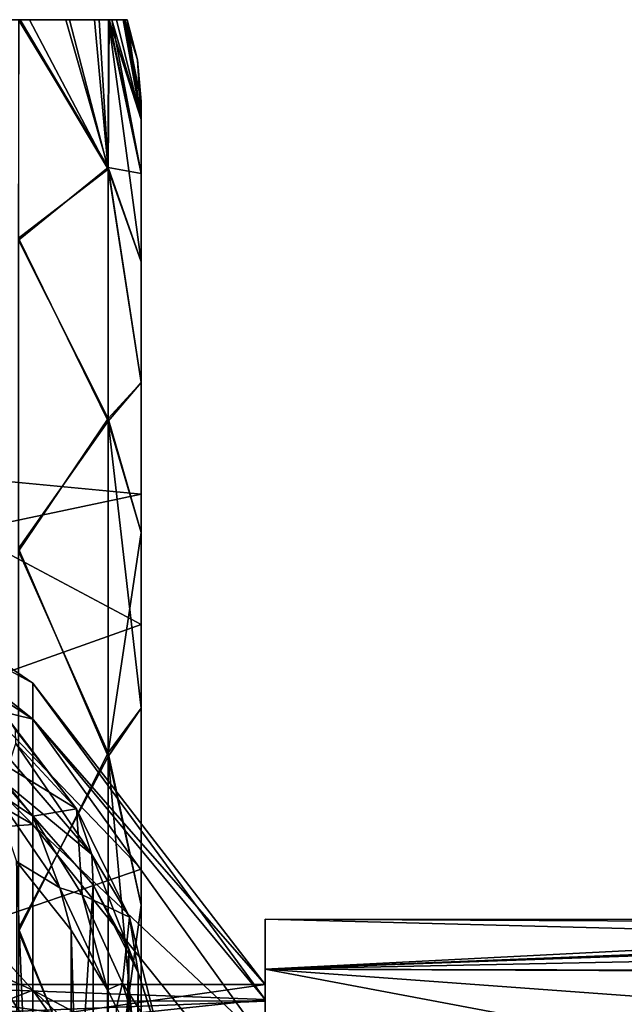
# Model space of a CAD drawing. Header units: metres. Extents: x -40 to 104, y -17 to 17.
# Tile 109 of 115: x 62.36 to 66.06, y 3.48 to 9.5. Entities that reach past the tile are written whole.
import ezdxf

# ---------------------------------------------------------------- set-up
doc = ezdxf.new("R2010")
doc.units = ezdxf.units.M
doc.layers.add('solid_122529', color=7, linetype='CONTINUOUS')

msp = doc.modelspace()

# ---------------------------------------------------------------- linework, layer by layer
at = {"layer": 'solid_122529'}
for points in [[(62.999908, 9.5, 568.858948), (63.014214, 9.5, 568), (57.099998, 9.5, 572.472107)], [(62.9897, 9.5, 566.890381), (57.099998, 9.5, 572.472107), (63.014214, 9.5, 568)], [(62.950302, 9.5, 569.713013), (57.099998, 9.5, 572.472107), (62.905399, 9.5, 570.143616)], [(62.842495, 9.5, 570.565674), (62.905399, 9.5, 570.143616), (57.099998, 9.5, 572.472107)], [(62.999908, 9.5, 568.858948), (57.099998, 9.5, 572.472107), (62.950302, 9.5, 569.713013)], [(62.640011, 9.5, 571.372681), (62.842495, 9.5, 570.565674), (57.099998, 9.5, 572.472107)], [(62.359943, 9.5, 571.962463), (57.099998, 9.5, 572.472107), (62.349979, 9.5, 571.977478)], [(62.640011, 9.5, 571.372681), (57.099998, 9.5, 572.472107), (62.359943, 9.5, 571.962463)], [(62.417698, 9.5, 564.131714), (62.354671, 9.5, 564.029419), (57.099998, 9.5, 572.472107)], [(62.661877, 9.5, 564.6922), (62.417698, 9.5, 564.131714), (57.099998, 9.5, 572.472107)], [(62.814598, 9.5, 565.285461), (57.099998, 9.5, 572.472107), (62.900238, 9.5, 565.81543)], [(62.921436, 9.5, 565.992554), (62.900238, 9.5, 565.81543), (57.099998, 9.5, 572.472107)], [(62.661877, 9.5, 564.6922), (57.099998, 9.5, 572.472107), (62.814598, 9.5, 565.285461)], [(62.9897, 9.5, 566.890381), (62.921436, 9.5, 565.992554), (57.099998, 9.5, 572.472107)], [(62.349979, 9.5, 571.977478), (62.349319, 8.152576, 574.293945), (62.89904, 8.597072, 572.599243)], [(62.89904, 8.585083, 563.378418), (62.349319, 8.164686, 561.721741), (62.354671, 9.5, 564.029419)], [(62.359943, 9.5, 571.962463), (62.349979, 9.5, 571.977478), (62.89904, 8.597072, 572.599243)], [(62.89904, 8.585083, 563.378418), (62.354671, 9.5, 564.029419), (62.417698, 9.5, 564.131714)], [(62.640011, 9.5, 571.372681), (62.359943, 9.5, 571.962463), (62.89904, 8.597072, 572.599243)], [(62.661877, 9.5, 564.6922), (62.89904, 8.585083, 563.378418), (62.417698, 9.5, 564.131714)], [(62.640011, 9.5, 571.372681), (62.89904, 8.597072, 572.599243), (62.842495, 9.5, 570.565674)], [(62.661877, 9.5, 564.6922), (62.814598, 9.5, 565.285461), (62.89904, 8.585083, 563.378418)], [(62.814598, 9.5, 565.285461), (62.900238, 9.5, 565.81543), (62.89904, 8.585083, 563.378418)], [(62.842495, 9.5, 570.565674), (62.89904, 8.597072, 572.599243), (62.905399, 9.5, 570.143616)], [(62.900238, 9.5, 565.81543), (63.099998, 8.020014, 563.916077), (62.89904, 8.585083, 563.378418)], [(62.905399, 9.5, 570.143616), (62.89904, 8.597072, 572.599243), (63.099998, 8.560312, 570.778503)], [(62.900238, 9.5, 565.81543), (63.099998, 8.560262, 565.221313), (63.099998, 8.020014, 563.916077)], [(62.921436, 9.5, 565.992554), (63.099998, 8.560262, 565.221313), (62.900238, 9.5, 565.81543)], [(62.905399, 9.5, 570.143616), (63.099998, 8.560312, 570.778503), (63.099998, 8.889525, 569.405701)], [(62.950302, 9.5, 569.713013), (62.905399, 9.5, 570.143616), (63.099998, 8.889525, 569.405701)], [(62.921436, 9.5, 565.992554), (63.099998, 8.889497, 566.594116), (63.099998, 8.560262, 565.221313)], [(62.9897, 9.5, 566.890381), (63.099998, 8.889497, 566.594116), (62.921436, 9.5, 565.992554)], [(62.999908, 9.5, 568.858948), (62.950302, 9.5, 569.713013), (63.099998, 8.889525, 569.405701)], [(62.9897, 9.5, 566.890381), (63.014214, 9.5, 568), (63.099998, 8.889497, 566.594116)], [(62.999908, 9.5, 568.858948), (63.099998, 8.889525, 569.405701), (63.099998, 9, 568)], [(62.999908, 9.5, 568.858948), (63.099998, 9, 568), (63.0784, 9.253653, 568)], [(62.999908, 9.5, 568.858948), (63.0784, 9.253653, 568), (63.014214, 9.5, 568)], [(63.0784, 9.253653, 568), (63.099998, 8.889497, 566.594116), (63.014214, 9.5, 568)], [(63.0784, 9.253653, 568), (63.099998, 9, 568), (63.099998, 8.889497, 566.594116)], [(63.099998, 8.889525, 569.405701), (63.099998, 8.889497, 566.594116), (63.099998, 9, 568)], [(63.099998, 8.889525, 569.405701), (63.099998, 8.560312, 570.778503), (63.099998, 8.889497, 566.594116)], [(63.099998, 8.560312, 570.778503), (63.099998, 8.560262, 565.221313), (63.099998, 8.889497, 566.594116)], [(62.349319, 8.152576, 574.293945), (62.89904, 7.061774, 574.722656), (62.89904, 8.597072, 572.599243)], [(62.89904, 8.585083, 563.378418), (62.89904, 7.044269, 561.259033), (62.349319, 8.164686, 561.721741)], [(62.89904, 8.597072, 572.599243), (63.099998, 7.282216, 573.288452), (63.099998, 8.020088, 572.08374)], [(62.89904, 8.597072, 572.599243), (62.89904, 7.061774, 574.722656), (63.099998, 7.282216, 573.288452)], [(62.89904, 8.597072, 572.599243), (63.099998, 8.020088, 572.08374), (63.099998, 8.560312, 570.778503)], [(62.89904, 8.585083, 563.378418), (63.099998, 8.020014, 563.916077), (63.099998, 7.282118, 562.711426)], [(62.89904, 8.585083, 563.378418), (63.099998, 7.282118, 562.711426), (62.89904, 7.044269, 561.259033)], [(63.099998, 8.560312, 570.778503), (63.099998, 8.020088, 572.08374), (63.099998, 8.560262, 565.221313)], [(63.099998, 8.020088, 572.08374), (63.099998, 8.020014, 563.916077), (63.099998, 8.560262, 565.221313)], [(62.89904, 7.044269, 561.259033), (62.349319, 6.26619, 559.82605), (62.349319, 8.164686, 561.721741)], [(62.349319, 8.152576, 574.293945), (62.349319, 6.250431, 576.185974), (62.89904, 7.061774, 574.722656)], [(63.099998, 8.020088, 572.08374), (63.099998, 7.282216, 573.288452), (63.099998, 8.020014, 563.916077)], [(63.099998, 7.282216, 573.288452), (63.099998, 7.282118, 562.711426), (63.099998, 8.020014, 563.916077)], [(62.89904, 7.061774, 574.722656), (63.099998, 6.364921, 574.362854), (63.099998, 7.282216, 573.288452)], [(62.89904, 7.044269, 561.259033), (63.099998, 7.282118, 562.711426), (63.099998, 6.364801, 561.637024)], [(63.099998, 7.282216, 573.288452), (63.099998, 6.364921, 574.362854), (63.099998, 7.282118, 562.711426)], [(63.099998, 6.598075, 566.836426), (63.099998, 6.364801, 561.637024), (63.099998, 7.282118, 562.711426)], [(63.099998, 6.598075, 569.163574), (63.099998, 7.282118, 562.711426), (63.099998, 6.364921, 574.362854)], [(63.099998, 6.598075, 569.163574), (63.099998, 6.598075, 566.836426), (63.099998, 7.282118, 562.711426)], [(62.349319, 6.250431, 576.185974), (62.89904, 5.016428, 576.360474), (62.89904, 7.061774, 574.722656)], [(62.89904, 7.044269, 561.259033), (62.89904, 4.994671, 559.626465), (62.349319, 6.26619, 559.82605)], [(62.89904, 7.061774, 574.722656), (62.89904, 5.016428, 576.360474), (63.099998, 6.364921, 574.362854)], [(62.89904, 7.044269, 561.259033), (63.099998, 6.364801, 561.637024), (63.099998, 5.290657, 560.71936)], [(62.89904, 7.044269, 561.259033), (63.099998, 5.290657, 560.71936), (62.89904, 4.994671, 559.626465)], [(60.507591, 6.76992, 568), (62.438389, 5.444232, 568), (62.438389, 5.223702, 566.466187)], [(60.507591, 6.495691, 569.907288), (62.438389, 5.444232, 568), (60.507591, 6.76992, 568)], [(60.507591, 6.495691, 566.092712), (60.507591, 6.76992, 568), (62.438389, 5.223702, 566.466187)], [(62.028717, 6.7, 568), (63.099998, 6.598075, 566.836426), (63.099998, 6.598075, 569.163574)], [(62.028717, 6.7, 568), (62.028717, 6.372079, 565.929565), (63.099998, 6.598075, 566.836426)], [(62.028717, 6.372079, 570.070435), (62.028717, 6.7, 568), (63.099998, 6.598075, 569.163574)], [(62.028717, 6.372079, 565.929565), (63.099998, 5.802103, 564.649719), (63.099998, 6.598075, 566.836426)], [(62.028717, 6.372079, 570.070435), (63.099998, 6.598075, 569.163574), (63.099998, 5.802103, 571.350281)], [(63.099998, 6.598075, 566.836426), (63.099998, 5.802103, 564.649719), (63.099998, 6.364801, 561.637024)], [(63.099998, 5.802103, 571.350281), (63.099998, 6.598075, 569.163574), (63.099998, 6.364921, 574.362854)], [(60.507591, 6.495691, 569.907288), (62.438389, 5.223702, 569.533813), (62.438389, 5.444232, 568)], [(60.507591, 6.495691, 566.092712), (62.438389, 5.223702, 566.466187), (62.438389, 4.579979, 565.056641)], [(60.507591, 5.695219, 564.339905), (60.507591, 6.495691, 566.092712), (62.438389, 4.579979, 565.056641)], [(60.507591, 6.495691, 569.907288), (60.507591, 5.695219, 571.660095), (62.438389, 5.223702, 569.533813)], [(62.028717, 6.372079, 565.929565), (62.028717, 5.420414, 564.061829), (63.099998, 5.802103, 564.649719)], [(62.028717, 5.420414, 571.938171), (62.028717, 6.372079, 570.070435), (63.099998, 5.802103, 571.350281)], [(62.89904, 5.016428, 576.360474), (63.099998, 5.290795, 575.280518), (63.099998, 6.364921, 574.362854)], [(63.099998, 5.802103, 571.350281), (63.099998, 6.364921, 574.362854), (63.099998, 5.290795, 575.280518)], [(63.099998, 5.802103, 564.649719), (63.099998, 5.290657, 560.71936), (63.099998, 6.364801, 561.637024)], [(62.89904, 4.994671, 559.626465), (62.349319, 3.942498, 558.484985), (62.349319, 6.26619, 559.82605)], [(62.349319, 6.250431, 576.185974), (62.349319, 3.92416, 577.522583), (62.89904, 5.016428, 576.360474)], [(62.028717, 5.420414, 564.061829), (63.099998, 4.306269, 562.867249), (63.099998, 5.802103, 564.649719)], [(62.028717, 5.420414, 571.938171), (63.099998, 5.802103, 571.350281), (63.099998, 4.306269, 573.132751)], [(63.099998, 5.802103, 564.649719), (63.099998, 4.306269, 562.867249), (63.099998, 5.290657, 560.71936)], [(63.099998, 4.306269, 573.132751), (63.099998, 5.802103, 571.350281), (63.099998, 5.290795, 575.280518)], [(60.507591, 5.695219, 564.339905), (62.438389, 4.579979, 565.056641), (62.438389, 3.565213, 563.885498)], [(60.507591, 4.433355, 562.883606), (60.507591, 5.695219, 564.339905), (62.438389, 3.565213, 563.885498)], [(60.507591, 5.695219, 571.660095), (62.438389, 4.579979, 570.943359), (62.438389, 5.223702, 569.533813)], [(60.507591, 5.695219, 571.660095), (60.507591, 4.433355, 573.116394), (62.438389, 4.579979, 570.943359)], [(62.028717, 5.420414, 564.061829), (62.028717, 3.938161, 562.57959), (63.099998, 4.306269, 562.867249)], [(62.028717, 3.938161, 573.42041), (62.028717, 5.420414, 571.938171), (63.099998, 4.306269, 573.132751)], [(63.859383, 3.509741, 567.198914), (62.438389, 5.444232, 568), (63.859383, 3.6, 568)], [(62.438389, 5.223702, 569.533813), (63.859383, 3.6, 568), (62.438389, 5.444232, 568)], [(63.859383, 3.509741, 567.198914), (62.438389, 5.223702, 566.466187), (62.438389, 5.444232, 568)], [(62.89904, 5.016428, 576.360474), (63.099998, 4.086362, 576.018738), (63.099998, 5.290795, 575.280518)], [(62.89904, 4.994671, 559.626465), (63.099998, 5.290657, 560.71936), (63.099998, 4.086207, 559.98114)], [(63.099998, 4.306269, 573.132751), (63.099998, 5.290795, 575.280518), (63.099998, 4.086362, 576.018738)], [(63.099998, 4.306269, 562.867249), (63.099998, 4.086207, 559.98114), (63.099998, 5.290657, 560.71936)], [(62.098537, 5.043109, 591.967957), (62.705219, 4.674226, 588.929138), (62.295422, 5.21287, 588.593018)], [(62.332493, 5.157373, 588.458496), (62.295422, 5.21287, 588.593018), (62.705219, 4.674226, 588.929138)], [(63.859383, 3.509741, 568.801086), (63.859383, 3.6, 568), (62.438389, 5.223702, 569.533813)], [(63.859383, 3.243488, 566.437988), (62.438389, 4.579979, 565.056641), (62.438389, 5.223702, 566.466187)], [(63.859383, 3.509741, 567.198914), (63.859383, 3.243488, 566.437988), (62.438389, 5.223702, 566.466187)], [(63.859383, 3.243488, 569.562012), (62.438389, 5.223702, 569.533813), (62.438389, 4.579979, 570.943359)], [(63.859383, 3.243488, 569.562012), (63.859383, 3.509741, 568.801086), (62.438389, 5.223702, 569.533813)], [(62.334206, 5.075337, 588.332825), (62.332493, 5.157373, 588.458496), (62.705219, 4.674226, 588.929138)], [(62.300404, 4.974153, 588.227173), (62.334206, 5.075337, 588.332825), (62.799114, 4.395895, 588.757324)], [(62.799114, 4.395895, 588.757324), (62.334206, 5.075337, 588.332825), (62.705219, 4.674226, 588.929138)], [(62.098537, 5.043109, 591.967957), (62.436703, 4.629637, 591.771973), (62.705219, 4.674226, 588.929138)], [(62.189663, 4.794232, 592.152832), (62.436703, 4.629637, 591.771973), (62.098537, 5.043109, 591.967957)], [(62.349319, 3.92416, 577.522583), (62.89904, 2.608763, 577.394531), (62.89904, 5.016428, 576.360474)], [(62.89904, 5.016428, 576.360474), (62.89904, 2.608763, 577.394531), (63.099998, 4.086362, 576.018738)], [(62.300404, 4.974153, 588.227173), (62.799114, 4.395895, 588.757324), (62.23415, 4.862923, 588.151184)], [(62.89904, 4.994671, 559.626465), (62.89904, 2.584325, 558.598755), (62.349319, 3.942498, 558.484985)], [(62.89904, 4.994671, 559.626465), (63.099998, 4.086207, 559.98114), (63.099998, 2.781179, 559.440552)], [(62.89904, 4.994671, 559.626465), (63.099998, 2.781179, 559.440552), (62.89904, 2.584325, 558.598755)], [(62.23415, -4.862923, 588.151184), (62.23415, 4.862923, 588.151184), (62.805859, 4.210586, 588.730286)], [(62.799114, 4.395895, 588.757324), (62.805859, 4.210586, 588.730286), (62.23415, 4.862923, 588.151184)], [(62.189663, 4.794232, 592.152832), (62.337543, 4.352295, 592.116882), (62.602558, 4.192677, 591.845276)], [(62.189663, 4.794232, 592.152832), (62.602558, 4.192677, 591.845276), (62.436703, 4.629637, 591.771973)], [(62.436703, 4.629637, 591.771973), (62.738911, 4.149941, 591.512878), (62.705219, 4.674226, 588.929138)], [(62.738911, 4.149941, 591.512878), (63.027943, 4.012629, 589.365662), (62.705219, 4.674226, 588.929138)], [(62.799114, 4.395895, 588.757324), (62.705219, 4.674226, 588.929138), (63.027943, 4.012629, 589.365662)], [(60.507591, 4.433355, 573.116394), (62.438389, 3.565213, 572.114502), (62.438389, 4.579979, 570.943359)], [(62.602558, 4.192677, 591.845276), (62.738911, 4.149941, 591.512878), (62.436703, 4.629637, 591.771973)], [(63.859383, 2.814593, 565.755432), (62.438389, 3.565213, 563.885498), (62.438389, 4.579979, 565.056641)], [(63.859383, 3.243488, 566.437988), (63.859383, 2.814593, 565.755432), (62.438389, 4.579979, 565.056641)], [(63.859383, 2.814593, 570.244568), (62.438389, 4.579979, 570.943359), (62.438389, 3.565213, 572.114502)], [(63.859383, 2.814593, 570.244568), (63.859383, 3.243488, 569.562012), (62.438389, 4.579979, 570.943359)], [(60.507591, 4.433355, 562.883606), (62.438389, 3.565213, 563.885498), (62.438389, 2.261616, 563.047729)], [(60.507591, 2.812326, 561.841858), (60.507591, 4.433355, 562.883606), (62.438389, 2.261616, 563.047729)], [(60.507591, 4.433355, 573.116394), (60.507591, 2.812326, 574.158142), (62.438389, 3.565213, 572.114502)], [(62.799114, 4.395895, 588.757324), (63.081364, 3.675, 589.23407), (62.805859, 4.210586, 588.730286)], [(62.799114, 4.395895, 588.757324), (63.027943, 4.012629, 589.365662), (63.081364, 3.675, 589.23407)], [(62.672607, -3.932297, 591.789185), (62.672607, 3.932297, 591.789185), (62.337543, 4.352295, 592.116882)], [(62.602558, 4.192677, 591.845276), (62.337543, 4.352295, 592.116882), (62.672607, 3.932297, 591.789185)], [(62.337543, -4.352295, 592.116882), (62.672607, -3.932297, 591.789185), (62.337543, 4.352295, 592.116882)], [(62.028717, 3.938161, 562.57959), (63.099998, 2.291164, 561.703918), (63.099998, 4.306269, 562.867249)], [(62.028717, 3.938161, 573.42041), (63.099998, 4.306269, 573.132751), (63.099998, 2.291164, 574.296082)], [(63.099998, 4.306269, 562.867249), (63.099998, 2.291164, 561.703918), (63.099998, 4.086207, 559.98114)], [(63.099998, 4.306269, 573.132751), (63.099998, 4.086362, 576.018738), (63.099998, 2.781346, 576.559387)], [(63.099998, 2.291164, 574.296082), (63.099998, 4.306269, 573.132751), (63.099998, 2.781346, 576.559387)], [(62.805859, -4.210586, 588.730286), (62.23415, -4.862923, 588.151184), (62.805859, 4.210586, 588.730286)], [(62.602558, 4.192677, 591.845276), (62.672607, 3.932297, 591.789185), (62.894474, 3.568289, 591.482849)], [(62.602558, 4.192677, 591.845276), (62.894474, 3.568289, 591.482849), (62.738911, 4.149941, 591.512878)], [(62.805859, 4.210586, 588.730286), (63.081364, 3.675, 589.23407), (63.024071, 3.812488, 589.103638)], [(62.805859, -4.210586, 588.730286), (62.805859, 4.210586, 588.730286), (63.024071, 3.812488, 589.103638)], [(62.738911, 4.149941, 591.512878), (62.894474, 3.568289, 591.482849), (62.987015, 3.609564, 591.195435)], [(62.738911, 4.149941, 591.512878), (62.987015, 3.609564, 591.195435), (63.027943, 4.012629, 589.365662)], [(62.89904, 2.608763, 577.394531), (63.099998, 2.781346, 576.559387), (63.099998, 4.086362, 576.018738)], [(63.099998, 2.291164, 561.703918), (63.099998, 2.781179, 559.440552), (63.099998, 4.086207, 559.98114)], [(62.987015, 3.609564, 591.195435), (63.221344, 3.244539, 589.881775), (63.027943, 4.012629, 589.365662)], [(63.221344, 3.244539, 589.881775), (63.081364, 3.675, 589.23407), (63.027943, 4.012629, 589.365662)], [(63.859383, 3.69551, 566.469666), (63.859383, 3.69551, 569.530334), (63.859383, 3.99982, 568)], [(69.823997, 3.998883, 568.094482), (63.859383, 3.99982, 568), (63.859383, 3.69551, 569.530334)], [(68.803665, 3.872346, 566.997559), (63.859383, 3.69551, 566.469666), (63.859383, 3.99982, 568)], [(69.303436, 3.97471, 567.550903), (68.803665, 3.872346, 566.997559), (63.859383, 3.99982, 568)], [(69.823997, 3.998883, 568.094482), (69.303436, 3.97471, 567.550903), (63.859383, 3.99982, 568)], [(70.36763, 3.951298, 568.622314), (69.823997, 3.998883, 568.094482), (63.859383, 3.69551, 569.530334)], [(62.028717, 3.938161, 562.57959), (62.028717, 2.070414, 561.62793), (63.099998, 2.291164, 561.703918)], [(62.028717, 2.070414, 574.37207), (62.028717, 3.938161, 573.42041), (63.099998, 2.291164, 574.296082)], [(62.89904, 2.584325, 558.598755), (62.349319, 1.351288, 557.789612), (62.349319, 3.942498, 558.484985)], [(62.349319, 3.92416, 577.522583), (62.349319, 1.331615, 578.213013), (62.89904, 2.608763, 577.394531)], [(62.894474, -3.568289, 591.482849), (62.894474, 3.568289, 591.482849), (62.672607, 3.932297, 591.789185)], [(62.672607, -3.932297, 591.789185), (62.894474, -3.568289, 591.482849), (62.672607, 3.932297, 591.789185)], [(70.93203, 3.837518, 569.128479), (70.36763, 3.951298, 568.622314), (63.859383, 3.69551, 569.530334)], [(68.803665, 3.872346, 566.997559), (68.319878, 3.684425, 566.442749), (63.859383, 3.69551, 566.469666)], [(63.024071, -3.812488, 589.103638), (62.805859, -4.210586, 588.730286), (63.024071, 3.812488, 589.103638)], [(63.024071, -3.812488, 589.103638), (63.024071, 3.812488, 589.103638), (63.081364, 3.675, 589.23407)], [(71.510117, 3.663247, 569.606445), (70.93203, 3.837518, 569.128479), (63.859383, 3.69551, 569.530334)], [(63.081364, -3.675, 589.23407), (63.024071, -3.812488, 589.103638), (63.081364, 3.675, 589.23407)], [(63.081364, -3.675, 589.23407), (63.081364, 3.675, 589.23407), (63.178391, 3.372883, 589.522583)], [(63.221344, 3.244539, 589.881775), (63.178391, 3.372883, 589.522583), (63.081364, 3.675, 589.23407)], [(71.510117, 3.663247, 569.606445), (63.859383, 3.69551, 569.530334), (63.859383, 2.828763, 570.827942)], [(63.859383, 3.233788, 569.338745), (63.859383, 2.828763, 570.827942), (63.859383, 3.69551, 569.530334)], [(63.859383, 3.499722, 568), (63.859383, 3.69551, 569.530334), (63.859383, 3.69551, 566.469666)], [(63.859383, 3.499722, 568), (63.859383, 3.233788, 569.338745), (63.859383, 3.69551, 569.530334)], [(67.37487, 3.032078, 565.391052), (63.859383, 2.828763, 565.172058), (63.859383, 3.69551, 566.469666)], [(63.859383, 3.233788, 566.661255), (63.859383, 3.69551, 566.469666), (63.859383, 2.828763, 565.172058)], [(67.84478, 3.403805, 565.899048), (67.37487, 3.032078, 565.391052), (63.859383, 3.69551, 566.469666)], [(68.319878, 3.684425, 566.442749), (67.84478, 3.403805, 565.899048), (63.859383, 3.69551, 566.469666)], [(63.859383, 3.233788, 566.661255), (63.859383, 3.499722, 568), (63.859383, 3.69551, 566.469666)], [(72.091461, 3.434654, 570.050171), (71.510117, 3.663247, 569.606445), (63.859383, 2.828763, 570.827942)], [(60.507591, 2.812326, 574.158142), (62.438389, 2.261616, 572.952271), (62.438389, 3.565213, 572.114502)], [(61.359383, 3.243488, 566.437988), (63.859383, 3.509741, 567.198914), (63.859383, 3.6, 568)], [(61.359383, 3.6, 568), (63.859383, 3.6, 568), (63.859383, 3.509741, 568.801086)], [(61.359383, 3.243488, 566.437988), (63.859383, 3.6, 568), (61.359383, 3.6, 568)], [(61.359383, 3.6, 568), (63.859383, 3.509741, 568.801086), (63.859383, 3.243488, 569.562012)], [(61.359383, 3.243488, 569.562012), (61.359383, 3.6, 568), (63.859383, 3.243488, 569.562012)], [(63.859383, 1.561981, 564.756531), (62.438389, 2.261616, 563.047729), (62.438389, 3.565213, 563.885498)], [(63.859383, 2.244563, 565.185425), (63.859383, 1.561981, 564.756531), (62.438389, 3.565213, 563.885498)], [(63.859383, 2.814593, 565.755432), (63.859383, 2.244563, 565.185425), (62.438389, 3.565213, 563.885498)], [(63.859383, 2.244563, 570.814575), (62.438389, 3.565213, 572.114502), (62.438389, 2.261616, 572.952271)], [(63.859383, 2.244563, 570.814575), (63.859383, 2.814593, 570.244568), (62.438389, 3.565213, 572.114502)], [(62.987015, 3.609564, 591.195435), (62.894474, 3.568289, 591.482849), (62.949501, 3.45955, 591.388794)], [(62.949501, -3.45955, 591.388794), (62.949501, 3.45955, 591.388794), (62.894474, 3.568289, 591.482849)], [(62.894474, -3.568289, 591.482849), (62.949501, -3.45955, 591.388794), (62.894474, 3.568289, 591.482849)], [(62.987015, 3.609564, 591.195435), (62.949501, 3.45955, 591.388794), (63.162056, 3.024243, 590.832214)], [(62.987015, 3.609564, 591.195435), (63.162056, 3.024243, 590.832214), (63.221344, 3.244539, 589.881775)], [(57.359383, 3.5, 568), (63.859383, 3.499722, 568), (63.859383, 3.233788, 566.661255)], [(57.359383, 3.5, 568), (57.359383, 3.233578, 569.339417), (63.859383, 3.499722, 568)], [(57.359383, 3.233578, 566.660583), (57.359383, 3.5, 568), (63.859383, 3.233788, 566.661255)], [(57.359383, 3.233578, 569.339417), (63.859383, 3.233788, 569.338745), (63.859383, 3.499722, 568)], [(61.359383, 3.243488, 566.437988), (63.859383, 3.243488, 566.437988), (63.859383, 3.509741, 567.198914)]]:
    msp.add_3dface(points, dxfattribs=at)

doc.saveas('drawing.dxf')
